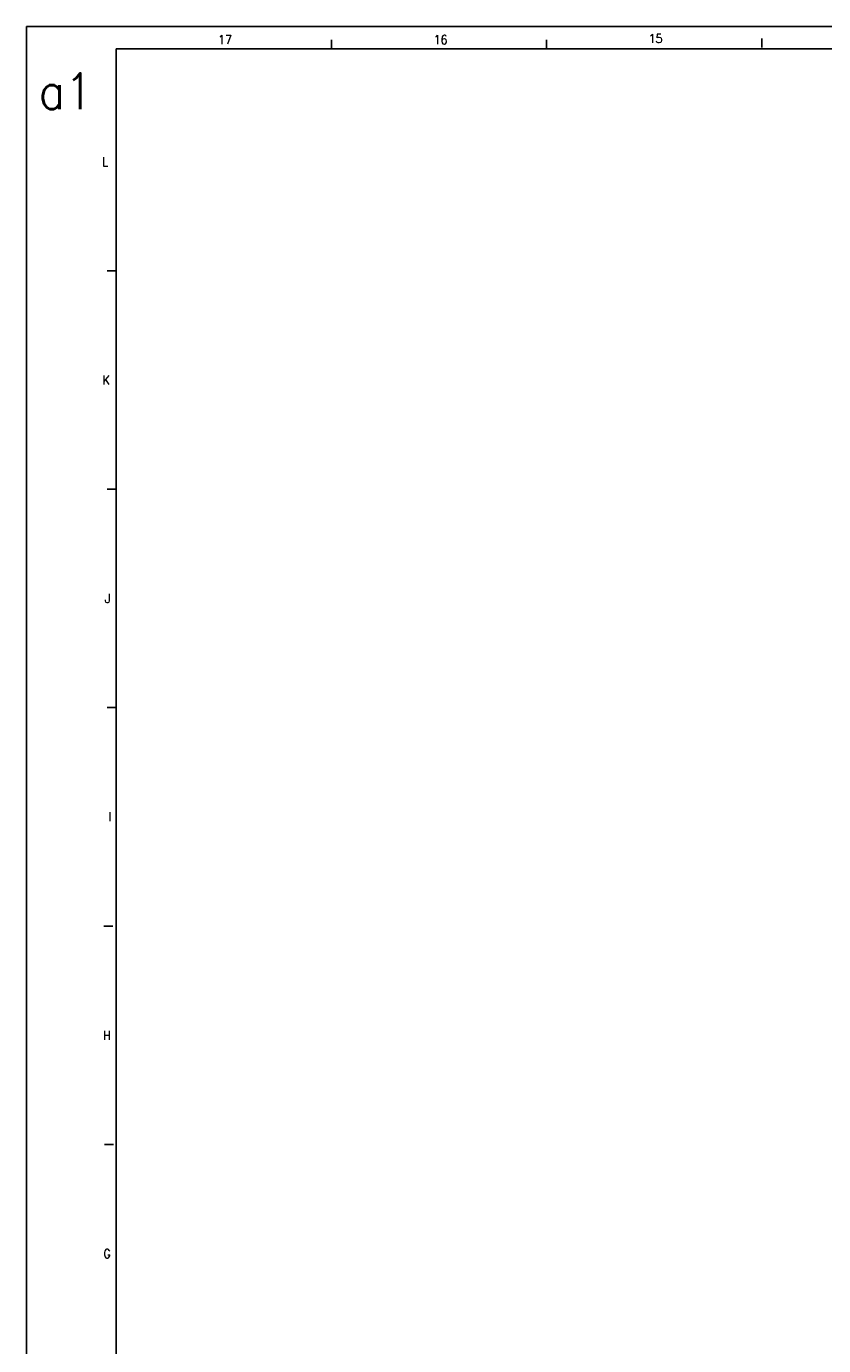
# Model space of a CAD drawing. Header units: millimetres. Extents: x -235 to 1181, y -109 to 485.
# Tile 4 of 15: x -235 to -58, y 191 to 485. Entities that reach past the tile are written whole.
import ezdxf

# ---------------------------------------------------------------- set-up
doc = ezdxf.new("R2010")
doc.units = ezdxf.units.MM
doc.layers.add('1', color=7, linetype='Continuous')
doc.styles.add('CONVERTER_11', font='txt.shx', dxfattribs={"width": 0.9})

# ---------------------------------------------------------------- blocks, each defined once
blk = doc.blocks.new('Marco_a1', base_point=(184.81, 187.78))
at = {"layer": '1', "color": 2, "linetype": 'Continuous'}
for p, q in [((-235.19, 484.78), (-235.19, -109.22)), ((604.81, 484.78), (-235.19, 484.78)), ((-167.24, 481.78), (-167.24, 479.78)), ((-119.3, 481.78), (-119.3, 479.78)), ((-71.36, 482.06), (-71.36, 480.06)), ((-215.19, 430.31), (-217.19, 430.31)), ((-215.19, 381.65), (-217.19, 381.65)), ((-215.19, 332.98), (-217.19, 332.98)), ((-215.92, 284.31), (-217.92, 284.31)), ((-215.76, 235.65), (-217.76, 235.65))]:
    blk.add_line(p, q, dxfattribs=at)
at = {"layer": '1', "color": 7, "linetype": 'Continuous'}
for p, q in [((-215.19, 479.78), (-215.19, -104.22)), ((599.81, 479.78), (-215.19, 479.78))]:
    blk.add_line(p, q, dxfattribs=at)
at = {"layer": '1', "color": 2, "char_height": 2, "attachment_point": 4, "line_spacing_factor": 1.20048, "style": 'CONVERTER_11'}
for s, insert in [('17', (-192.46, 481.8)), ('16', (-144.46, 481.8)), ('15', (-96.58, 482.08)), ('L', (-218.3, 454.65)), ('K', (-218.22, 405.98)), ('J', (-217.69, 357.31)), ('I', (-216.92, 308.65)), ('H', (-218.13, 259.98)), ('G', (-218.02, 211.31))]:
    blk.add_mtext(s, dxfattribs=dict(at, insert=insert))
at = {"layer": '1', "color": 6, "insert": (-232.45, 470.35), "char_height": 8, "attachment_point": 4, "line_spacing_factor": 1.20048, "style": 'CONVERTER_11'}
blk.add_mtext('a1', dxfattribs=at)
blk = doc.blocks.new('Top', base_point=(184.81, 187.78))
blk.add_blockref('Marco_a1', (184.81, 187.78))
blk = doc.blocks.new('_dummy_frame__43', base_point=(-235.19, -174.57))
blk.add_blockref('Top', (184.81, 187.78))
blk = doc.blocks.new('_dummy_frame__44', base_point=(-346.5, -309.51))
at = {"layer": '1'}
blk.add_blockref('_dummy_frame__43', (-235.19, -174.57), dxfattribs=at)

msp = doc.modelspace()

# ---------------------------------------------------------------- block references
at = {"layer": '1'}
msp.add_blockref('_dummy_frame__44', (-346.5, -309.51), dxfattribs=at)

doc.saveas('drawing.dxf')
